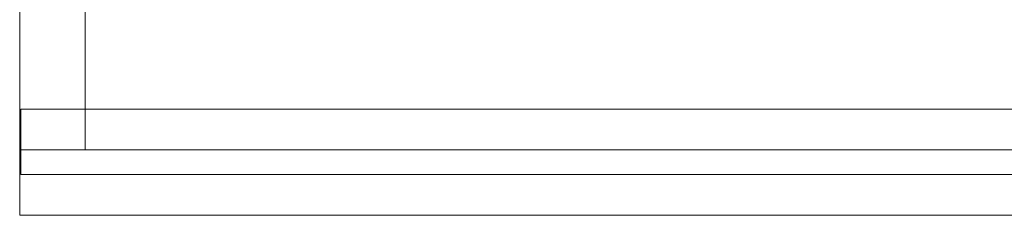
# Model space of a CAD drawing. Header units: millimetres. Extents: x 4476663 to 4477054, y -30323851 to -30323414.
# Tile 118 of 256: x 4476892.21 to 4476904.27, y -30323729.35 to -30323726.96. Entities that reach past the tile are written whole.
import ezdxf

# ---------------------------------------------------------------- set-up
doc = ezdxf.new("R2010")
doc.units = ezdxf.units.MM
doc.layers.add('IFC-Parede padrão-Contorno', color=44, linetype='Continuous', lineweight=5)

msp = doc.modelspace()

# ---------------------------------------------------------------- linework, layer by layer
at = {"layer": 'IFC-Parede padrão-Contorno', "color": 8, "lineweight": 5}
for p, q in [((4476892.213, -30323728.55), (4476892.213, -30323690.488)), ((4476893.013, -30323728.55), (4476893.013, -30323690.488)), ((4476892.226, -30323728.05), (4476904.084, -30323728.05)), ((4476892.226, -30323728.245), (4476892.226, -30323728.05)), ((4476904.084, -30323728.05), (4476959.955, -30323728.05)), ((4476892.226, -30323728.744), (4476892.226, -30323728.245)), ((4476892.213, -30323728.55), (4476899.118, -30323728.55)), ((4476892.213, -30323728.658), (4476892.213, -30323728.55)), ((4476899.118, -30323728.55), (4476969.699, -30323728.55)), ((4476892.213, -30323729.288), (4476892.213, -30323728.658)), ((4476892.226, -30323728.85), (4476892.226, -30323728.744)), ((4476892.226, -30323728.85), (4476948.098, -30323728.85)), ((4476892.213, -30323729.35), (4476892.213, -30323729.288)), ((4476892.213, -30323729.35), (4476962.794, -30323729.35))]:
    msp.add_line(p, q, dxfattribs=at)

doc.saveas('drawing.dxf')
